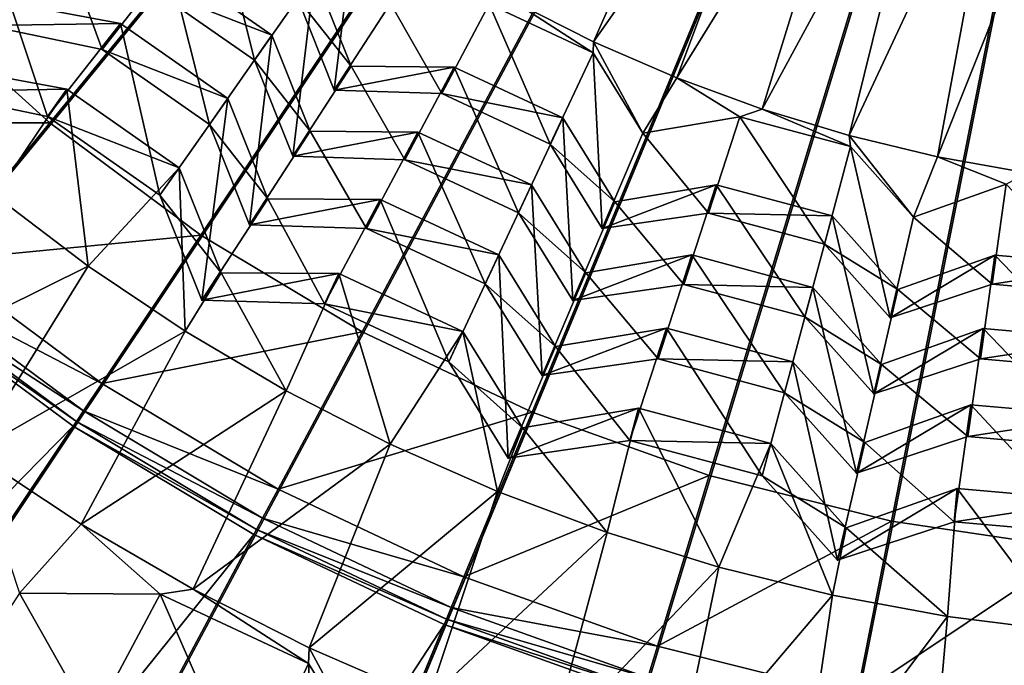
# Model space of a CAD drawing. Extents: x -3.87 to 3.87, y -3.87 to 3.87.
# Tile 35 of 115: x -0.66 to -0.14, y -1.08 to -0.73. Entities that reach past the tile are written whole.
import ezdxf

# ---------------------------------------------------------------- set-up
doc = ezdxf.new("R2010")
doc.units = 0
doc.layers.get('0').update_dxf_attribs({"linetype": 'CONTINUOUS'})

msp = doc.modelspace()

# ---------------------------------------------------------------- linework, layer by layer
for p in [(-0.610211, -0.735139, 7.945869), (-0.610211, -0.735139, 7.945869), (-0.52959, -0.741457, 7.823684), (-0.52959, -0.741457, 7.823684), (-0.619966, -0.749071, 7.915114), (-0.619966, -0.749071, 7.915114), (-0.358494, -0.744934, 7.560866), (-0.358745, -0.750799, 7.568022), (-0.358745, -0.750799, 7.568022), (-0.538926, -0.75479, 7.788815), (-0.538926, -0.75479, 7.788815), (-0.487481, -0.757988, 7.696643), (-0.487481, -0.757988, 7.696643), (-0.432692, -0.758431, 7.696643), (-0.432692, -0.758431, 7.696643), (-0.314147, -0.764192, 7.560866), (-0.638729, -0.770139, 8.056923), (-0.638729, -0.770139, 8.056923), (-0.553146, -0.775096, 7.945869), (-0.553146, -0.775096, 7.945869), (-0.496413, -0.770746, 7.670838), (-0.496413, -0.770746, 7.670838), (-0.439274, -0.772546, 7.670838), (-0.439274, -0.772546, 7.670838), (-0.648944, -0.784728, 8.050037), (-0.648944, -0.784728, 8.050037), (-0.374876, -0.78539, 7.696643), (-0.374876, -0.78539, 7.696643), (-0.280608, -0.784881, 7.568022), (-0.280608, -0.784881, 7.568022), (-0.268756, -0.780839, 7.560866), (-0.647753, -0.78816, 4.64179), (-0.562902, -0.789028, 7.915114), (-0.562902, -0.789028, 7.915114), (-0.509228, -0.792499, 7.823684), (-0.509228, -0.792499, 7.823684), (-0.451969, -0.792962, 7.823684), (-0.451969, -0.792962, 7.823684), (-0.332284, -0.793563, 7.568022), (-0.332284, -0.793563, 7.568022), (-0.222474, -0.79482, 7.560866), (-0.381458, -0.799505, 7.670838), (-0.381458, -0.799505, 7.670838), (-0.221678, -0.800671, 7.568022), (-0.221678, -0.800671, 7.568022), (-0.518563, -0.805832, 7.788815), (-0.518563, -0.805832, 7.788815), (-0.175457, -0.806084, 7.560866), (-0.578975, -0.81198, 8.056923), (-0.578975, -0.81198, 8.056923), (-0.458847, -0.807713, 7.788815), (-0.458847, -0.807713, 7.788815), (-0.391546, -0.821137, 7.823684), (-0.391546, -0.821137, 7.823684), (-0.293174, -0.821027, 7.696643), (-0.293174, -0.821027, 7.696643), (-0.58919, -0.826568, 8.050037), (-0.58919, -0.826568, 8.050037), (-0.53187, -0.828431, 7.945869), (-0.53187, -0.828431, 7.945869), (-0.472039, -0.828914, 7.945869), (-0.472039, -0.828914, 7.945869), (-0.347208, -0.830105, 7.696643), (-0.347208, -0.830105, 7.696643), (-0.398425, -0.835888, 7.788815), (-0.398425, -0.835888, 7.788815), (-0.297205, -0.83607, 7.670839), (-0.297205, -0.83607, 7.670839), (-0.231556, -0.837537, 7.696643), (-0.231556, -0.837537, 7.696643), (-0.188193, -0.83819, 7.568024), (-0.188193, -0.83819, 7.568024), (-0.541624, -0.842363, 7.915114), (-0.541624, -0.842363, 7.915114), (-0.567391, -0.847775, 4.64179), (-0.479226, -0.844328, 7.915114), (-0.479226, -0.844328, 7.915114), (-0.353791, -0.84422, 7.670839), (-0.35379, -0.84422, 7.670839), (-0.235587, -0.852581, 7.670839), (-0.235587, -0.852581, 7.670839), (-0.408903, -0.858355, 7.945869), (-0.408903, -0.858355, 7.945869), (-0.306161, -0.85838, 7.823684), (-0.306161, -0.85838, 7.823684), (-0.144907, -0.858445, 7.696645), (-0.144907, -0.858445, 7.696645), (-0.627459, -0.864313, 8.070347), (-0.556696, -0.867828, 8.056925), (-0.556696, -0.867828, 8.056925), (-0.494045, -0.868334, 8.056925), (-0.494045, -0.868334, 8.056925), (-0.36263, -0.867868, 7.823684), (-0.36263, -0.867868, 7.823684), (-0.41609, -0.873768, 7.915114), (-0.41609, -0.873768, 7.915114), (-0.310373, -0.874102, 7.788815), (-0.310373, -0.874102, 7.788815), (-0.146264, -0.87396, 7.670839), (-0.146264, -0.87396, 7.670839), (-0.241764, -0.875635, 7.823684), (-0.241764, -0.875635, 7.823684), (-0.196543, -0.876768, 7.696645), (-0.196543, -0.876768, 7.696645), (-0.56691, -0.882417, 8.050037), (-0.56691, -0.882417, 8.050037), (-0.501571, -0.884474, 8.050037), (-0.501571, -0.884474, 8.050037), (-0.36951, -0.882618, 7.788815), (-0.36951, -0.882618, 7.788815), (-0.245977, -0.891357, 7.788815), (-0.245977, -0.891357, 7.788815), (-0.200575, -0.891811, 7.670839), (-0.200575, -0.891811, 7.670839), (-0.575716, -0.899005, 8.070347), (-0.481562, -0.899206, 4.64179), (-0.427933, -0.899163, 8.056925), (-0.427933, -0.899163, 8.056925), (-0.319682, -0.89727, 7.945869), (-0.319682, -0.89727, 7.945869), (-0.151208, -0.897485, 7.823686), (-0.151208, -0.897485, 7.823686), (-0.378688, -0.907184, 7.945871), (-0.378688, -0.907184, 7.945871), (-0.43546, -0.915303, 8.050037), (-0.43546, -0.915303, 8.050037), (-0.324083, -0.913698, 7.915116), (-0.324083, -0.913698, 7.915116), (-0.252393, -0.915301, 7.945869), (-0.252392, -0.915301, 7.945869), (-0.205173, -0.916634, 7.823686), (-0.205173, -0.916634, 7.823686), (-0.152627, -0.9137, 7.788815), (-0.152627, -0.9137, 7.788815), (-0.620164, -0.926754, 4.64179), (-0.385876, -0.922598, 7.915116), (-0.385876, -0.922598, 7.915116), (-0.522043, -0.930629, 8.070347), (-0.256794, -0.931728, 7.915116), (-0.256794, -0.931728, 7.915116), (-0.209386, -0.932356, 7.788817), (-0.209386, -0.932356, 7.788817), (-0.629951, -0.941402, 4.646922), (-0.391114, -0.941997, 4.64179), (-0.334507, -0.939912, 8.056925), (-0.334507, -0.939912, 8.056925), (-0.157769, -0.938132, 7.945871), (-0.157769, -0.938132, 7.945871), (-0.633688, -0.946995, 4.652433), (-0.635393, -0.949546, 7.281732), (-0.635393, -0.949546, 4.659655), (-0.635391, -0.949546, 7.281732), (-0.635391, -0.949546, 4.659655), (-0.396294, -0.950294, 8.056925), (-0.396294, -0.950294, 8.056925), (-0.339116, -0.957114, 8.050039), (-0.339116, -0.957114, 8.050039), (-0.264046, -0.958792, 8.056925), (-0.264046, -0.958792, 8.056925), (-0.214158, -0.958141, 7.945871), (-0.214158, -0.958141, 7.945871), (-0.159252, -0.955075, 7.915116), (-0.159251, -0.955075, 7.915116), (-0.466622, -0.959079, 8.070347), (-0.403821, -0.966434, 8.050039), (-0.403821, -0.966434, 8.050039), (-0.2969, -0.975695, 4.64179), (-0.268655, -0.975994, 8.050039), (-0.268655, -0.975994, 8.050039), (-0.21856, -0.974569, 7.915116), (-0.21856, -0.974569, 7.915116), (-0.526338, -0.982976, 4.64179), (-0.409641, -0.984258, 8.070349), (-0.164963, -0.9827, 8.056925), (-0.164963, -0.9827, 8.056925), (-0.534642, -0.998512, 4.646922), (-0.199842, -1.000019, 4.64179), (-0.166515, -1.000441, 8.050039), (-0.166515, -1.000441, 8.050039), (-0.631173, -1.001571, 8.071524), (-0.537814, -1.004446, 4.652433), (-0.224009, -1.003653, 8.056925), (-0.224009, -1.003653, 8.056925), (-0.53926, -1.007151, 7.281732), (-0.53926, -1.007151, 4.659655), (-0.539258, -1.007151, 7.281732), (-0.539258, -1.007151, 4.659655), (-0.351293, -1.006082, 8.070349), (-0.228619, -1.020854, 8.050039), (-0.228619, -1.020854, 8.050039), (-0.291774, -1.024476, 8.070349), (-0.427464, -1.029754, 4.64179), (-0.571443, -1.036251, 8.071524), (-0.589148, -1.038946, 8.078865), (-0.589148, -1.038946, 8.078865), (-0.231286, -1.039379, 8.070349), (-0.434206, -1.04603, 4.646922), (-0.43678, -1.052245, 4.652433), (-0.170034, -1.050739, 8.070351), (-0.437954, -1.055079, 7.281732), (-0.437954, -1.055079, 4.659655), (-0.437953, -1.055079, 7.281732), (-0.437953, -1.055079, 4.659655), (-0.509798, -1.0674, 8.071526), (-0.324473, -1.066591, 4.64179), (-0.510158, -1.07578, 8.078865), (-0.510158, -1.07578, 8.078865)]:
    msp.add_point(p)
for points in [[(-3.020951, -0.600905, 4.599772), (-2.947471, -0.894106, 4.599772), (0.000004, 0, 4.599773)], [(-2.947471, -0.894106, 4.599772), (-2.845673, -1.178718, 4.599772), (0.000004, 0, 4.599773)], [(-2.845673, -1.178718, 4.599772), (-2.716404, -1.45195, 4.599772), (0.000004, 0, 4.599773)], [(-2.716404, -1.45195, 4.599772), (-2.561038, -1.711234, 4.599772), (0.000004, 0, 4.599773)], [(-2.561038, -1.711234, 4.599772), (-2.380948, -1.953996, 4.599772), (0.000004, 0, 4.599773)], [(-2.380948, -1.953996, 4.599772), (-2.177983, -2.177987, 4.599772), (0.000004, 0, 4.599773)], [(-2.177983, -2.177987, 4.599772), (-1.953992, -2.380952, 4.599772), (0.000004, 0, 4.599773)], [(-1.953992, -2.380952, 4.599772), (-1.711229, -2.561042, 4.599773), (0.000004, 0, 4.599773)], [(-1.711229, -2.561042, 4.599773), (-1.451946, -2.716409, 4.599773), (0.000004, 0, 4.599773)], [(-1.587431, -0.657535, 8.640915), (-1.42865, -0.954593, 8.640915), (0, 0, 8.640915)], [(-1.451946, -2.716409, 4.599773), (-1.178714, -2.845677, 4.599773), (0.000004, 0, 4.599773)], [(-1.42865, -0.954593, 8.640915), (-1.214967, -1.214967, 8.640915), (0, 0, 8.640915)], [(-1.214967, -1.214967, 8.640915), (-0.954593, -1.42865, 8.640915), (0, 0, 8.640915)], [(-1.178714, -2.845677, 4.599773), (-0.894102, -2.947475, 4.599773), (0.000004, 0, 4.599773)], [(-0.954593, -1.42865, 8.640915), (-0.657535, -1.587431, 8.640915), (0, 0, 8.640915)], [(-0.894102, -2.947475, 4.599773), (-0.600901, -3.020956, 4.599773), (0.000004, 0, 4.599773)], [(-0.7219, -0.720973, 4.64179), (-0.000926, 0.000001, 4.641794), (-0.647753, -0.78816, 4.64179)], [(-0.657535, -1.587431, 8.640915), (-0.335208, -1.685208, 8.640915), (0, 0, 8.640915)], [(-0.647753, -0.78816, 4.64179), (-0.000926, 0.000001, 4.641794), (-0.567391, -0.847775, 4.64179)], [(-0.600901, -3.020956, 4.599773), (-0.301898, -3.065272, 4.599773), (0.000004, 0, 4.599773)], [(-0.567391, -0.847775, 4.64179), (-0.000926, 0.000001, 4.641794), (-0.481562, -0.899206, 4.64179)], [(-0.481562, -0.899206, 4.64179), (-0.000926, 0.000001, 4.641794), (-0.391114, -0.941997, 4.64179)], [(-0.391114, -0.941997, 4.64179), (-0.000926, 0.000001, 4.641794), (-0.2969, -0.975695, 4.64179)], [(-0.335208, -1.685208, 8.640915), (0, -1.718223, 8.640915), (0, 0, 8.640915)], [(-0.301898, -3.065272, 4.599773), (0.000005, -3.080139, 4.599773), (0.000004, 0, 4.599773)], [(-0.2969, -0.975695, 4.64179), (-0.000926, 0.000001, 4.641794), (-0.199842, -1.000019, 4.64179)], [(-0.199842, -1.000019, 4.64179), (-0.000926, 0.000001, 4.641794), (-0.100864, -1.014688, 4.64179)], [(-0.282153, -0.572452, 7.563175), (-0.401645, -0.72313, 7.560866), (-0.358494, -0.744934, 7.560866)], [(-0.247965, -0.58756, 7.563175), (-0.282153, -0.572452, 7.563175), (-0.358494, -0.744934, 7.560866)], [(-0.314147, -0.764192, 7.560866), (-0.247965, -0.58756, 7.563175), (-0.358494, -0.744934, 7.560866)], [(-0.247965, -0.58756, 7.563175), (-0.314147, -0.764192, 7.560866), (-0.212956, -0.600654, 7.563177)], [(-0.314147, -0.764192, 7.560866), (-0.268756, -0.780839, 7.560866), (-0.212956, -0.600654, 7.563177)], [(-0.177244, -0.611691, 7.563177), (-0.212956, -0.600654, 7.563177), (-0.268756, -0.780839, 7.560866)], [(-0.222474, -0.79482, 7.560866), (-0.177244, -0.611691, 7.563177), (-0.268756, -0.780839, 7.560866)], [(-0.140952, -0.620632, 7.563177), (-0.177244, -0.611691, 7.563177), (-0.222474, -0.79482, 7.560866)], [(-0.175457, -0.806084, 7.560866), (-0.140952, -0.620632, 7.563177), (-0.222474, -0.79482, 7.560866)], [(-0.1042, -0.627448, 7.563177), (-0.140952, -0.620632, 7.563177), (-0.175457, -0.806084, 7.560866)], [(-0.127864, -0.814596, 7.560868), (-0.1042, -0.627448, 7.563177), (-0.175457, -0.806084, 7.560866)], [(-0.6517, -0.639017, 7.823682), (-0.692768, -0.680081, 7.915114), (-0.681076, -0.736299, 7.915114)], [(-0.6517, -0.639017, 7.823682), (-0.681076, -0.736299, 7.915114), (-0.640511, -0.69282, 7.823684)], [(-0.55922, -0.672558, 7.696643), (-0.593537, -0.716551, 7.788815), (-0.538926, -0.75479, 7.788815)], [(-0.55922, -0.672558, 7.696643), (-0.538926, -0.75479, 7.788815), (-0.506965, -0.709148, 7.696643)], [(-0.485071, -0.677884, 7.568022), (-0.515898, -0.721906, 7.670838), (-0.496413, -0.770746, 7.670838)], [(-0.485071, -0.677884, 7.568022), (-0.496413, -0.770746, 7.670838), (-0.466437, -0.724593, 7.568022)], [(-0.640511, -0.69282, 7.823684), (-0.681076, -0.736299, 7.915114), (-0.619966, -0.749071, 7.915114)], [(-0.640511, -0.69282, 7.823684), (-0.619966, -0.749071, 7.915114), (-0.584201, -0.703218, 7.823684)], [(-0.584201, -0.703218, 7.823684), (-0.619966, -0.749071, 7.915114), (-0.562902, -0.789028, 7.915114)], [(-0.593537, -0.716551, 7.788815), (-0.584201, -0.703218, 7.823684), (-0.52959, -0.741457, 7.823684)], [(-0.584201, -0.703218, 7.823684), (-0.562902, -0.789028, 7.915114), (-0.52959, -0.741457, 7.823684)], [(-0.506965, -0.709148, 7.696643), (-0.538926, -0.75479, 7.788815), (-0.518563, -0.805832, 7.788815)], [(-0.506965, -0.709148, 7.696643), (-0.518563, -0.805832, 7.788815), (-0.487481, -0.757988, 7.696643)], [(-0.515898, -0.721906, 7.670838), (-0.506965, -0.709148, 7.696643), (-0.487481, -0.757988, 7.696643)], [(-0.593537, -0.716551, 7.788815), (-0.52959, -0.741457, 7.823684), (-0.538926, -0.75479, 7.788815)], [(-0.789066, -0.788139, 4.64179), (-0.7219, -0.720973, 4.64179), (-0.647753, -0.78816, 4.64179)], [(-0.515898, -0.721906, 7.670838), (-0.487481, -0.757988, 7.696643), (-0.496413, -0.770746, 7.670838)], [(-0.669049, -0.724274, 7.945869), (-0.712935, -0.771354, 8.050037), (-0.648944, -0.784728, 8.050037)], [(-0.681076, -0.7363, 7.915114), (-0.669049, -0.724274, 7.945869), (-0.610211, -0.735139, 7.945869)], [(-0.669049, -0.724274, 7.945869), (-0.648944, -0.784728, 8.050037), (-0.610211, -0.735139, 7.945869)], [(-0.466437, -0.724593, 7.568022), (-0.496413, -0.770746, 7.670838), (-0.439274, -0.772546, 7.670838)], [(-0.466437, -0.724593, 7.568022), (-0.439274, -0.772546, 7.670838), (-0.414038, -0.725016, 7.568022)], [(-0.414038, -0.725016, 7.568022), (-0.439274, -0.772546, 7.670838), (-0.381458, -0.799505, 7.670838)], [(-0.401645, -0.72313, 7.560866), (-0.414038, -0.725016, 7.568022), (-0.358745, -0.750799, 7.568022)], [(-0.414038, -0.725016, 7.568022), (-0.381458, -0.799505, 7.670838), (-0.358745, -0.750799, 7.568022)], [(-0.401645, -0.72313, 7.560866), (-0.358745, -0.750799, 7.568022), (-0.358494, -0.744934, 7.560866)], [(-0.681076, -0.7363, 7.915114), (-0.610211, -0.735139, 7.945869), (-0.619966, -0.749071, 7.915114)], [(-0.610211, -0.735139, 7.945869), (-0.648944, -0.784728, 8.050037), (-0.58919, -0.826568, 8.050037)], [(-0.619966, -0.749071, 7.915114), (-0.610211, -0.735139, 7.945869), (-0.553146, -0.775096, 7.945869)], [(-0.610211, -0.735139, 7.945869), (-0.58919, -0.826568, 8.050037), (-0.553146, -0.775096, 7.945869)], [(-0.52959, -0.741457, 7.823684), (-0.562902, -0.789028, 7.915114), (-0.541624, -0.842363, 7.915114)], [(-0.52959, -0.741457, 7.823684), (-0.541624, -0.842363, 7.915114), (-0.509228, -0.792499, 7.823684)], [(-0.538926, -0.75479, 7.788815), (-0.52959, -0.741457, 7.823684), (-0.509228, -0.792499, 7.823684)], [(-0.619966, -0.749071, 7.915114), (-0.553146, -0.775096, 7.945869), (-0.562902, -0.789028, 7.915114)], [(-0.358494, -0.744934, 7.560866), (-0.358745, -0.750799, 7.568022), (-0.332284, -0.793563, 7.568022)], [(-0.358494, -0.744934, 7.560866), (-0.332284, -0.793563, 7.568022), (-0.314147, -0.764192, 7.560866)], [(-0.358745, -0.750799, 7.568022), (-0.381458, -0.799505, 7.670838), (-0.353791, -0.84422, 7.670839)], [(-0.358745, -0.750799, 7.568022), (-0.353791, -0.84422, 7.670839), (-0.332284, -0.793563, 7.568022)], [(-0.712935, -0.771354, 8.050037), (-0.700341, -0.758762, 8.056923), (-0.638729, -0.770139, 8.056923)], [(-0.700341, -0.758762, 8.056923), (-0.677097, -0.826671, 8.070347), (-0.638729, -0.770139, 8.056923)], [(-0.538926, -0.75479, 7.788815), (-0.509228, -0.792499, 7.823684), (-0.518563, -0.805832, 7.788815)], [(-0.487481, -0.757988, 7.696643), (-0.518563, -0.805832, 7.788815), (-0.458847, -0.807713, 7.788815)], [(-0.496413, -0.770746, 7.670838), (-0.487481, -0.757988, 7.696643), (-0.432692, -0.758431, 7.696643)], [(-0.496413, -0.770746, 7.670838), (-0.432692, -0.758431, 7.696643), (-0.439274, -0.772546, 7.670838)], [(-0.487481, -0.757988, 7.696643), (-0.458847, -0.807713, 7.788815), (-0.432692, -0.758431, 7.696643)], [(-0.432692, -0.758431, 7.696643), (-0.458847, -0.807713, 7.788815), (-0.398425, -0.835888, 7.788815)], [(-0.439274, -0.772546, 7.670838), (-0.432692, -0.758431, 7.696643), (-0.374876, -0.78539, 7.696643)], [(-0.432692, -0.758431, 7.696643), (-0.398425, -0.835888, 7.788815), (-0.374876, -0.78539, 7.696643)], [(-0.314147, -0.764192, 7.560866), (-0.332284, -0.793563, 7.568022), (-0.280608, -0.784881, 7.568022)], [(-0.314147, -0.764192, 7.560866), (-0.280608, -0.784881, 7.568022), (-0.268756, -0.780839, 7.560866)], [(-0.712935, -0.771354, 8.050037), (-0.638729, -0.770139, 8.056923), (-0.648944, -0.784728, 8.050037)], [(-0.638729, -0.770139, 8.056923), (-0.677097, -0.826671, 8.070347), (-0.627459, -0.864313, 8.070347)], [(-0.648944, -0.784728, 8.050037), (-0.638729, -0.770139, 8.056923), (-0.578975, -0.81198, 8.056923)], [(-0.638729, -0.770139, 8.056923), (-0.627459, -0.864313, 8.070347), (-0.578975, -0.81198, 8.056923)], [(-0.553146, -0.775096, 7.945869), (-0.58919, -0.826568, 8.050037), (-0.56691, -0.882417, 8.050037)], [(-0.553146, -0.775096, 7.945869), (-0.56691, -0.882417, 8.050037), (-0.53187, -0.828431, 7.945869)], [(-0.562902, -0.789028, 7.915114), (-0.553146, -0.775096, 7.945869), (-0.53187, -0.828431, 7.945869)], [(-0.439274, -0.772546, 7.670838), (-0.374876, -0.78539, 7.696643), (-0.381458, -0.799505, 7.670838)], [(-0.648944, -0.784728, 8.050037), (-0.578975, -0.81198, 8.056923), (-0.58919, -0.826568, 8.050037)], [(-0.374876, -0.78539, 7.696643), (-0.398425, -0.835888, 7.788815), (-0.36951, -0.882618, 7.788815)], [(-0.381458, -0.799505, 7.670838), (-0.374876, -0.78539, 7.696643), (-0.347208, -0.830105, 7.696643)], [(-0.374876, -0.78539, 7.696643), (-0.36951, -0.882618, 7.788815), (-0.347208, -0.830105, 7.696643)], [(-0.332284, -0.793563, 7.568022), (-0.297205, -0.83607, 7.670839), (-0.280608, -0.784881, 7.568022)], [(-0.280608, -0.784881, 7.568022), (-0.297205, -0.83607, 7.670839), (-0.235587, -0.852581, 7.670839)], [(-0.268756, -0.780839, 7.560866), (-0.280608, -0.784881, 7.568022), (-0.221678, -0.800671, 7.568022)], [(-0.280608, -0.784881, 7.568022), (-0.235587, -0.852581, 7.670839), (-0.221678, -0.800671, 7.568022)], [(-0.268756, -0.780839, 7.560866), (-0.221678, -0.800671, 7.568022), (-0.222474, -0.79482, 7.560866)], [(-0.789066, -0.788139, 4.64179), (-0.647753, -0.78816, 4.64179), (-0.708011, -0.861585, 4.64179)], [(-0.708011, -0.861585, 4.64179), (-0.647753, -0.78816, 4.64179), (-0.567391, -0.847775, 4.64179)], [(-0.562902, -0.789028, 7.915114), (-0.53187, -0.828431, 7.945869), (-0.541624, -0.842363, 7.915114)], [(-0.509228, -0.792499, 7.823684), (-0.541624, -0.842363, 7.915114), (-0.479226, -0.844328, 7.915114)], [(-0.518563, -0.805832, 7.788815), (-0.509228, -0.792499, 7.823684), (-0.451969, -0.792962, 7.823684)], [(-0.518563, -0.805832, 7.788815), (-0.451969, -0.792962, 7.823684), (-0.458847, -0.807713, 7.788815)], [(-0.509228, -0.792499, 7.823684), (-0.479226, -0.844328, 7.915114), (-0.451969, -0.792962, 7.823684)], [(-0.451969, -0.792962, 7.823684), (-0.479226, -0.844328, 7.915114), (-0.41609, -0.873768, 7.915114)], [(-0.458847, -0.807713, 7.788815), (-0.451969, -0.792962, 7.823684), (-0.391546, -0.821137, 7.823684)], [(-0.451969, -0.792962, 7.823684), (-0.41609, -0.873768, 7.915114), (-0.391546, -0.821137, 7.823684)], [(-0.332284, -0.793563, 7.568022), (-0.353791, -0.84422, 7.670839), (-0.297205, -0.83607, 7.670839)], [(-0.222474, -0.79482, 7.560866), (-0.221678, -0.800671, 7.568022), (-0.188193, -0.83819, 7.568024)], [(-0.222474, -0.79482, 7.560866), (-0.188193, -0.83819, 7.568024), (-0.175457, -0.806084, 7.560866)], [(-0.381458, -0.799505, 7.670838), (-0.347208, -0.830105, 7.696643), (-0.35379, -0.84422, 7.670839)], [(-0.221678, -0.800671, 7.568022), (-0.235587, -0.852581, 7.670839), (-0.200575, -0.891811, 7.670839)], [(-0.221678, -0.800671, 7.568022), (-0.200575, -0.891811, 7.670839), (-0.188193, -0.83819, 7.568024)], [(-0.175457, -0.806084, 7.560866), (-0.188193, -0.83819, 7.568024), (-0.138809, -0.820667, 7.568024)], [(-0.175457, -0.806084, 7.560866), (-0.138809, -0.820667, 7.568024), (-0.127864, -0.814596, 7.560868)], [(-0.578975, -0.81198, 8.056923), (-0.627459, -0.864313, 8.070347), (-0.575716, -0.899005, 8.070347)], [(-0.58919, -0.826568, 8.050037), (-0.578975, -0.81198, 8.056923), (-0.556696, -0.867828, 8.056925)], [(-0.578975, -0.81198, 8.056923), (-0.575716, -0.899005, 8.070347), (-0.556696, -0.867828, 8.056925)], [(-0.458847, -0.807713, 7.788815), (-0.391546, -0.821137, 7.823684), (-0.398425, -0.835888, 7.788815)], [(-0.391546, -0.821137, 7.823684), (-0.41609, -0.873768, 7.915114), (-0.385876, -0.922598, 7.915116)], [(-0.398425, -0.835888, 7.788815), (-0.391546, -0.821137, 7.823684), (-0.36263, -0.867868, 7.823684)], [(-0.391546, -0.821137, 7.823684), (-0.385876, -0.922598, 7.915116), (-0.36263, -0.867868, 7.823684)], [(-0.35379, -0.84422, 7.670839), (-0.347208, -0.830105, 7.696643), (-0.293174, -0.821027, 7.696643)], [(-0.35379, -0.84422, 7.670839), (-0.293174, -0.821027, 7.696643), (-0.297205, -0.83607, 7.670839)], [(-0.347208, -0.830105, 7.696643), (-0.310373, -0.874102, 7.788815), (-0.293174, -0.821027, 7.696643)], [(-0.293174, -0.821027, 7.696643), (-0.310373, -0.874102, 7.788815), (-0.245977, -0.891357, 7.788815)], [(-0.297205, -0.83607, 7.670839), (-0.293174, -0.821027, 7.696643), (-0.231556, -0.837537, 7.696643)], [(-0.293174, -0.821027, 7.696643), (-0.245977, -0.891357, 7.788815), (-0.231556, -0.837537, 7.696643)], [(-0.188193, -0.83819, 7.568024), (-0.146264, -0.87396, 7.670839), (-0.138809, -0.820667, 7.568024)], [(-0.138809, -0.820667, 7.568024), (-0.146264, -0.87396, 7.670839), (-0.082715, -0.87952, 7.670839)], [(-0.627459, -0.864313, 8.070347), (-0.677097, -0.826671, 8.070347), (-0.744085, -0.922096, 8.071524)], [(-0.58919, -0.826568, 8.050037), (-0.556696, -0.867828, 8.056925), (-0.56691, -0.882417, 8.050037)], [(-0.53187, -0.828431, 7.945869), (-0.56691, -0.882417, 8.050037), (-0.501571, -0.884474, 8.050037)], [(-0.541624, -0.842363, 7.915114), (-0.53187, -0.828431, 7.945869), (-0.472039, -0.828914, 7.945869)], [(-0.541624, -0.842363, 7.915114), (-0.472039, -0.828914, 7.945869), (-0.479226, -0.844328, 7.915114)], [(-0.53187, -0.828431, 7.945869), (-0.501571, -0.884474, 8.050037), (-0.472039, -0.828914, 7.945869)], [(-0.472039, -0.828914, 7.945869), (-0.501571, -0.884474, 8.050037), (-0.43546, -0.915303, 8.050037)], [(-0.479226, -0.844328, 7.915114), (-0.472039, -0.828914, 7.945869), (-0.408903, -0.858355, 7.945869)], [(-0.472039, -0.828914, 7.945869), (-0.43546, -0.915303, 8.050037), (-0.408903, -0.858355, 7.945869)], [(-0.347208, -0.830105, 7.696643), (-0.36951, -0.882618, 7.788815), (-0.310373, -0.874102, 7.788815)], [(-0.398425, -0.835888, 7.788815), (-0.36263, -0.867868, 7.823684), (-0.36951, -0.882618, 7.788815)], [(-0.297205, -0.83607, 7.670839), (-0.231556, -0.837537, 7.696643), (-0.235587, -0.852581, 7.670839)], [(-0.231556, -0.837537, 7.696643), (-0.245977, -0.891357, 7.788815), (-0.209386, -0.932356, 7.788817)], [(-0.235587, -0.852581, 7.670839), (-0.231556, -0.837537, 7.696643), (-0.196543, -0.876768, 7.696645)], [(-0.231556, -0.837537, 7.696643), (-0.209386, -0.932356, 7.788817), (-0.196543, -0.876768, 7.696645)], [(-0.188193, -0.83819, 7.568024), (-0.200575, -0.891811, 7.670839), (-0.146264, -0.87396, 7.670839)], [(-0.708011, -0.861585, 4.64179), (-0.567391, -0.847775, 4.64179), (-0.620164, -0.926754, 4.64179)], [(-0.620164, -0.926754, 4.64179), (-0.567391, -0.847775, 4.64179), (-0.481562, -0.899206, 4.64179)], [(-0.479226, -0.844328, 7.915114), (-0.408903, -0.858355, 7.945869), (-0.41609, -0.873768, 7.915114)], [(-0.235587, -0.852581, 7.670839), (-0.196543, -0.876768, 7.696645), (-0.200575, -0.891811, 7.670839)], [(-0.408903, -0.858355, 7.945869), (-0.43546, -0.915303, 8.050037), (-0.403821, -0.966434, 8.050039)], [(-0.41609, -0.873768, 7.915114), (-0.408903, -0.858355, 7.945869), (-0.378688, -0.907184, 7.945871)], [(-0.408903, -0.858355, 7.945869), (-0.403821, -0.966434, 8.050039), (-0.378688, -0.907184, 7.945871)], [(-0.36951, -0.882618, 7.788815), (-0.36263, -0.867868, 7.823684), (-0.306161, -0.85838, 7.823684)], [(-0.36951, -0.882618, 7.788815), (-0.306161, -0.85838, 7.823684), (-0.310373, -0.874102, 7.788815)], [(-0.36263, -0.867868, 7.823684), (-0.324083, -0.913698, 7.915116), (-0.306161, -0.85838, 7.823684)], [(-0.306161, -0.85838, 7.823684), (-0.324083, -0.913698, 7.915116), (-0.256794, -0.931728, 7.915116)], [(-0.310373, -0.874102, 7.788815), (-0.306161, -0.85838, 7.823684), (-0.241764, -0.875635, 7.823684)], [(-0.306161, -0.85838, 7.823684), (-0.256794, -0.931728, 7.915116), (-0.241764, -0.875635, 7.823684)], [(-0.200575, -0.891811, 7.670839), (-0.196543, -0.876768, 7.696645), (-0.144907, -0.858445, 7.696645)], [(-0.200575, -0.891811, 7.670839), (-0.144907, -0.858445, 7.696645), (-0.146264, -0.87396, 7.670839)], [(-0.196543, -0.876768, 7.696645), (-0.152627, -0.9137, 7.788815), (-0.144907, -0.858445, 7.696645)], [(-0.144907, -0.858445, 7.696645), (-0.152627, -0.9137, 7.788815), (-0.086212, -0.91951, 7.788815)], [(-0.146264, -0.87396, 7.670839), (-0.144907, -0.858445, 7.696645), (-0.081357, -0.864005, 7.696645)], [(-0.144907, -0.858445, 7.696645), (-0.086212, -0.91951, 7.788815), (-0.081357, -0.864005, 7.696645)], [(-0.627459, -0.864313, 8.070347), (-0.744085, -0.922096, 8.071524), (-0.688785, -0.963476, 8.071524)], [(-0.719187, -0.875203, 4.646922), (-0.708011, -0.861585, 4.64179), (-0.620164, -0.926754, 4.64179)], [(-0.575716, -0.899005, 8.070347), (-0.627459, -0.864313, 8.070347), (-0.688785, -0.963476, 8.071524)], [(-0.146264, -0.87396, 7.670839), (-0.081357, -0.864005, 7.696645), (-0.082715, -0.87952, 7.670839)], [(-0.556696, -0.867828, 8.056925), (-0.575716, -0.899005, 8.070347), (-0.522043, -0.930629, 8.070347)], [(-0.56691, -0.882417, 8.050037), (-0.556696, -0.867828, 8.056925), (-0.494045, -0.868334, 8.056925)], [(-0.56691, -0.882417, 8.050037), (-0.494045, -0.868334, 8.056925), (-0.501571, -0.884474, 8.050037)], [(-0.556696, -0.867828, 8.056925), (-0.522043, -0.930629, 8.070347), (-0.494045, -0.868334, 8.056925)], [(-0.494045, -0.868334, 8.056925), (-0.522043, -0.930629, 8.070347), (-0.466622, -0.959079, 8.070347)], [(-0.501571, -0.884474, 8.050037), (-0.494045, -0.868334, 8.056925), (-0.427933, -0.899163, 8.056925)], [(-0.494045, -0.868334, 8.056925), (-0.466622, -0.959079, 8.070347), (-0.427933, -0.899163, 8.056925)], [(-0.36263, -0.867868, 7.823684), (-0.385876, -0.922598, 7.915116), (-0.324083, -0.913698, 7.915116)], [(-0.41609, -0.873768, 7.915114), (-0.378688, -0.907184, 7.945871), (-0.385876, -0.922598, 7.915116)], [(-0.310373, -0.874102, 7.788815), (-0.241764, -0.875635, 7.823684), (-0.245977, -0.891357, 7.788815)], [(-0.723455, -0.880404, 4.652433), (-0.719187, -0.875203, 4.646922), (-0.629951, -0.941402, 4.646922)], [(-0.719187, -0.875203, 4.646922), (-0.620164, -0.926754, 4.64179), (-0.629951, -0.941402, 4.646922)], [(-0.241764, -0.875635, 7.823684), (-0.256794, -0.931728, 7.915116), (-0.21856, -0.974569, 7.915116)], [(-0.245977, -0.891357, 7.788815), (-0.241764, -0.875635, 7.823684), (-0.205173, -0.916634, 7.823686)], [(-0.241764, -0.875635, 7.823684), (-0.21856, -0.974569, 7.915116), (-0.205173, -0.916634, 7.823686)], [(-0.196543, -0.876768, 7.696645), (-0.209386, -0.932356, 7.788817), (-0.152627, -0.9137, 7.788815)], [(-1.524908, -1.856977, 7.281732), (-0.725401, -0.882775, 7.281732), (-0.635393, -0.949546, 7.281732)], [(-0.725401, -0.882775, 4.659655), (-0.723455, -0.880404, 4.652433), (-0.633688, -0.946995, 4.652433)], [(-0.725401, -0.882775, 4.659655), (-0.633688, -0.946995, 4.652433), (-0.635393, -0.949546, 4.659655)], [(-0.7254, -0.882775, 7.281732), (-0.7254, -0.882775, 4.659655), (-0.635391, -0.949546, 4.659655)], [(-0.7254, -0.882775, 7.281732), (-0.635391, -0.949546, 4.659655), (-0.635391, -0.949546, 7.281732)], [(-0.723455, -0.880404, 4.652433), (-0.629951, -0.941402, 4.646922), (-0.633688, -0.946995, 4.652433)], [(-0.501571, -0.884474, 8.050037), (-0.427933, -0.899163, 8.056925), (-0.43546, -0.915303, 8.050037)], [(-0.245977, -0.891357, 7.788815), (-0.205173, -0.916634, 7.823686), (-0.209386, -0.932356, 7.788817)], [(-0.575716, -0.899005, 8.070347), (-0.688785, -0.963476, 8.071524), (-0.631173, -1.001571, 8.071524)], [(-0.522043, -0.930629, 8.070347), (-0.575716, -0.899005, 8.070347), (-0.631173, -1.001571, 8.071524)], [(-0.620164, -0.926754, 4.64179), (-0.481562, -0.899206, 4.64179), (-0.526338, -0.982976, 4.64179)], [(-0.526338, -0.982976, 4.64179), (-0.481562, -0.899206, 4.64179), (-0.391114, -0.941997, 4.64179)], [(-0.427933, -0.899163, 8.056925), (-0.466622, -0.959079, 8.070347), (-0.409641, -0.984258, 8.070349)], [(-0.43546, -0.915303, 8.050037), (-0.427933, -0.899163, 8.056925), (-0.396294, -0.950294, 8.056925)], [(-0.427933, -0.899163, 8.056925), (-0.409641, -0.984258, 8.070349), (-0.396294, -0.950294, 8.056925)], [(-0.385876, -0.922598, 7.915116), (-0.378688, -0.907184, 7.945871), (-0.319682, -0.89727, 7.945869)], [(-0.385876, -0.922598, 7.915116), (-0.319682, -0.89727, 7.945869), (-0.324083, -0.913698, 7.915116)], [(-0.378688, -0.907184, 7.945871), (-0.339116, -0.957114, 8.050039), (-0.319682, -0.89727, 7.945869)], [(-0.319682, -0.89727, 7.945869), (-0.339116, -0.957114, 8.050039), (-0.268655, -0.975994, 8.050039)], [(-0.324083, -0.913698, 7.915116), (-0.319682, -0.89727, 7.945869), (-0.252392, -0.915301, 7.945869)], [(-0.319682, -0.89727, 7.945869), (-0.268655, -0.975994, 8.050039), (-0.252393, -0.915301, 7.945869)], [(-0.209386, -0.932356, 7.788817), (-0.205173, -0.916634, 7.823686), (-0.151208, -0.897485, 7.823686)], [(-0.209386, -0.932356, 7.788817), (-0.151208, -0.897485, 7.823686), (-0.152627, -0.9137, 7.788815)], [(-0.205173, -0.916634, 7.823686), (-0.159252, -0.955075, 7.915116), (-0.151208, -0.897485, 7.823686)], [(-0.151208, -0.897485, 7.823686), (-0.159252, -0.955075, 7.915116), (-0.089854, -0.961147, 7.915116)], [(-0.152627, -0.9137, 7.788815), (-0.151208, -0.897485, 7.823686), (-0.084794, -0.903296, 7.823686)], [(-0.151208, -0.897485, 7.823686), (-0.089854, -0.961147, 7.915116), (-0.084794, -0.903296, 7.823686)], [(-0.152627, -0.9137, 7.788815), (-0.084794, -0.903296, 7.823686), (-0.086212, -0.91951, 7.788815)], [(-0.378688, -0.907184, 7.945871), (-0.403821, -0.966434, 8.050039), (-0.339116, -0.957114, 8.050039)], [(-0.43546, -0.915303, 8.050037), (-0.396294, -0.950294, 8.056925), (-0.403821, -0.966434, 8.050039)], [(-0.324083, -0.913698, 7.915116), (-0.252392, -0.915301, 7.945869), (-0.256794, -0.931728, 7.915116)], [(-0.252393, -0.915301, 7.945869), (-0.268655, -0.975994, 8.050039), (-0.228619, -1.020854, 8.050039)], [(-0.256794, -0.931728, 7.915116), (-0.252392, -0.915301, 7.945869), (-0.214158, -0.958141, 7.945871)], [(-0.252393, -0.915301, 7.945869), (-0.228619, -1.020854, 8.050039), (-0.214158, -0.958141, 7.945871)], [(-0.205173, -0.916634, 7.823686), (-0.21856, -0.974569, 7.915116), (-0.159252, -0.955075, 7.915116)], [(-0.629951, -0.941402, 4.646922), (-0.620164, -0.926754, 4.64179), (-0.526338, -0.982976, 4.64179)], [(-0.522043, -0.930629, 8.070347), (-0.631173, -1.001571, 8.071524), (-0.571443, -1.036251, 8.071524)], [(-0.466622, -0.959079, 8.070347), (-0.522043, -0.930629, 8.070347), (-0.571443, -1.036251, 8.071524)], [(-0.256794, -0.931728, 7.915116), (-0.214158, -0.958141, 7.945871), (-0.21856, -0.974569, 7.915116)], [(-0.633688, -0.946995, 4.652433), (-0.629951, -0.941402, 4.646922), (-0.534642, -0.998512, 4.646922)], [(-0.629951, -0.941402, 4.646922), (-0.526338, -0.982976, 4.64179), (-0.534642, -0.998512, 4.646922)], [(-0.526338, -0.982976, 4.64179), (-0.391114, -0.941997, 4.64179), (-0.427464, -1.029754, 4.64179)], [(-0.427464, -1.029754, 4.64179), (-0.391114, -0.941997, 4.64179), (-0.2969, -0.975695, 4.64179)], [(-0.403821, -0.966434, 8.050039), (-0.396294, -0.950294, 8.056925), (-0.334507, -0.939912, 8.056925)], [(-0.403821, -0.966434, 8.050039), (-0.334507, -0.939912, 8.056925), (-0.339116, -0.957114, 8.050039)], [(-0.396294, -0.950294, 8.056925), (-0.351293, -1.006082, 8.070349), (-0.334507, -0.939912, 8.056925)], [(-0.334507, -0.939912, 8.056925), (-0.351293, -1.006082, 8.070349), (-0.291774, -1.024476, 8.070349)], [(-0.339116, -0.957114, 8.050039), (-0.334507, -0.939912, 8.056925), (-0.264046, -0.958792, 8.056925)], [(-0.334507, -0.939912, 8.056925), (-0.291774, -1.024476, 8.070349), (-0.264046, -0.958792, 8.056925)], [(-0.21856, -0.974569, 7.915116), (-0.214158, -0.958141, 7.945871), (-0.157769, -0.938132, 7.945871)], [(-0.21856, -0.974569, 7.915116), (-0.157769, -0.938132, 7.945871), (-0.159251, -0.955075, 7.915116)], [(-0.214158, -0.958141, 7.945871), (-0.166515, -1.000441, 8.050039), (-0.157769, -0.938132, 7.945871)], [(-0.157769, -0.938132, 7.945871), (-0.166515, -1.000441, 8.050039), (-0.093847, -1.006799, 8.050039)], [(-0.159251, -0.955075, 7.915116), (-0.157769, -0.938132, 7.945871), (-0.088372, -0.944204, 7.945871)], [(-0.157769, -0.938132, 7.945871), (-0.093847, -1.006799, 8.050039), (-0.088371, -0.944204, 7.945871)], [(-0.635393, -0.949546, 4.659655), (-0.633688, -0.946995, 4.652433), (-0.537814, -1.004446, 4.652433)], [(-0.633688, -0.946995, 4.652433), (-0.534642, -0.998512, 4.646922), (-0.537814, -1.004446, 4.652433)], [(-0.159251, -0.955075, 7.915116), (-0.088372, -0.944204, 7.945871), (-0.089854, -0.961147, 7.915116)], [(-1.524908, -1.856977, 7.281732), (-0.635393, -0.949546, 7.281732), (-1.335569, -1.997435, 7.281732)], [(-1.335569, -1.997435, 7.281732), (-0.635393, -0.949546, 7.281732), (-0.53926, -1.007151, 7.281732)], [(-0.635393, -0.949546, 4.659655), (-0.537814, -1.004446, 4.652433), (-0.53926, -1.007151, 4.659655)], [(-0.635391, -0.949546, 7.281732), (-0.635391, -0.949546, 4.659655), (-0.539258, -1.007151, 4.659655)], [(-0.635391, -0.949546, 7.281732), (-0.539258, -1.007151, 4.659655), (-0.539258, -1.007151, 7.281732)], [(-0.396294, -0.950294, 8.056925), (-0.409641, -0.984258, 8.070349), (-0.351293, -1.006082, 8.070349)], [(-0.339116, -0.957114, 8.050039), (-0.264046, -0.958792, 8.056925), (-0.268655, -0.975994, 8.050039)], [(-0.264046, -0.958792, 8.056925), (-0.291774, -1.024476, 8.070349), (-0.231286, -1.039379, 8.070349)], [(-0.268655, -0.975994, 8.050039), (-0.264046, -0.958792, 8.056925), (-0.224009, -1.003653, 8.056925)], [(-0.264046, -0.958792, 8.056925), (-0.231286, -1.039379, 8.070349), (-0.224009, -1.003653, 8.056925)], [(-0.214158, -0.958141, 7.945871), (-0.228619, -1.020854, 8.050039), (-0.166515, -1.000441, 8.050039)], [(-0.688785, -0.963476, 8.071524), (-0.664003, -1.038342, 8.078865), (-0.631173, -1.001571, 8.071524)], [(-0.466622, -0.959079, 8.070347), (-0.571443, -1.036251, 8.071524), (-0.509798, -1.0674, 8.071526)], [(-0.409641, -0.984258, 8.070349), (-0.466622, -0.959079, 8.070347), (-0.509798, -1.0674, 8.071526)], [(-0.427464, -1.029754, 4.64179), (-0.2969, -0.975695, 4.64179), (-0.324473, -1.066591, 4.64179)], [(-0.324473, -1.066591, 4.64179), (-0.2969, -0.975695, 4.64179), (-0.199842, -1.000019, 4.64179)], [(-0.268655, -0.975994, 8.050039), (-0.224009, -1.003653, 8.056925), (-0.228619, -1.020854, 8.050039)], [(-0.534642, -0.998512, 4.646922), (-0.526338, -0.982976, 4.64179), (-0.427464, -1.029754, 4.64179)], [(-0.446446, -1.094912, 8.071526), (-0.409641, -0.984258, 8.070349), (-0.509798, -1.0674, 8.071526)], [(-0.351293, -1.006082, 8.070349), (-0.409641, -0.984258, 8.070349), (-0.446446, -1.094912, 8.071526)], [(-0.228619, -1.020854, 8.050039), (-0.224009, -1.003653, 8.056925), (-0.164963, -0.9827, 8.056925)], [(-0.228619, -1.020854, 8.050039), (-0.164963, -0.9827, 8.056925), (-0.166515, -1.000441, 8.050039)], [(-0.224009, -1.003653, 8.056925), (-0.170034, -1.050739, 8.070351), (-0.164963, -0.9827, 8.056925)], [(-0.164963, -0.9827, 8.056925), (-0.170034, -1.050739, 8.070351), (-0.108225, -1.058518, 8.070351)], [(-0.166515, -1.000441, 8.050039), (-0.164963, -0.9827, 8.056925), (-0.092294, -0.989058, 8.056925)], [(-0.164963, -0.9827, 8.056925), (-0.108225, -1.058518, 8.070351), (-0.092294, -0.989058, 8.056925)], [(-0.166515, -1.000441, 8.050039), (-0.092294, -0.989058, 8.056925), (-0.093847, -1.006799, 8.050039)], [(-0.537814, -1.004446, 4.652433), (-0.534642, -0.998512, 4.646922), (-0.434206, -1.04603, 4.646922)], [(-0.534642, -0.998512, 4.646922), (-0.427464, -1.029754, 4.64179), (-0.434206, -1.04603, 4.646922)], [(-0.324473, -1.066591, 4.64179), (-0.199842, -1.000019, 4.64179), (-0.218373, -1.093181, 4.64179)], [(-0.218373, -1.093181, 4.64179), (-0.199842, -1.000019, 4.64179), (-0.100864, -1.014688, 4.64179)], [(-0.631173, -1.001571, 8.071524), (-0.664003, -1.038342, 8.078865), (-0.589148, -1.038946, 8.078865)], [(-0.631173, -1.001571, 8.071524), (-0.589148, -1.038946, 8.078865), (-0.571443, -1.036251, 8.071524)], [(-0.53926, -1.007151, 4.659655), (-0.537814, -1.004446, 4.652433), (-0.43678, -1.052245, 4.652433)], [(-0.537814, -1.004446, 4.652433), (-0.434206, -1.04603, 4.646922), (-0.43678, -1.052245, 4.652433)], [(-0.224009, -1.003653, 8.056925), (-0.231286, -1.039379, 8.070349), (-0.170034, -1.050739, 8.070351)], [(-1.335569, -1.997435, 7.281732), (-0.53926, -1.007151, 7.281732), (-1.133346, -2.11861, 7.281732)], [(-1.133346, -2.11861, 7.281732), (-0.53926, -1.007151, 7.281732), (-0.437954, -1.055079, 7.281732)], [(-0.53926, -1.007151, 4.659655), (-0.43678, -1.052245, 4.652433), (-0.437954, -1.055079, 4.659655)], [(-0.539258, -1.007151, 7.281732), (-0.539258, -1.007151, 4.659655), (-0.437953, -1.055079, 4.659655)], [(-0.539258, -1.007151, 7.281732), (-0.437953, -1.055079, 4.659655), (-0.437953, -1.055079, 7.281732)], [(-0.381601, -1.118694, 8.071526), (-0.351293, -1.006082, 8.070349), (-0.446446, -1.094912, 8.071526)], [(-0.291774, -1.024476, 8.070349), (-0.351293, -1.006082, 8.070349), (-0.381601, -1.118694, 8.071526)], [(-0.218373, -1.093181, 4.64179), (-0.100864, -1.014688, 4.64179), (-0.110174, -1.109217, 4.64179)], [(-0.315484, -1.138665, 8.071526), (-0.291774, -1.024476, 8.070349), (-0.381601, -1.118694, 8.071526)], [(-0.291774, -1.024476, 8.070349), (-0.315484, -1.138665, 8.071526), (-0.231286, -1.039379, 8.070349)], [(-0.434206, -1.04603, 4.646922), (-0.427464, -1.029754, 4.64179), (-0.324473, -1.066591, 4.64179)], [(-0.571443, -1.036251, 8.071524), (-0.589148, -1.038946, 8.078865), (-0.510158, -1.07578, 8.078865)], [(-0.571443, -1.036251, 8.071524), (-0.510158, -1.07578, 8.078865), (-0.509798, -1.0674, 8.071526)], [(-0.664003, -1.038342, 8.078865), (-0.706826, -1.104275, 8.18433), (-0.625198, -1.106845, 8.18433)], [(-0.664003, -1.038342, 8.078865), (-0.625198, -1.106845, 8.18433), (-0.589148, -1.038946, 8.078865)], [(-0.589148, -1.038946, 8.078865), (-0.625198, -1.106845, 8.18433), (-0.542605, -1.145359, 8.18433)], [(-0.589148, -1.038946, 8.078865), (-0.542605, -1.145359, 8.18433), (-0.510158, -1.07578, 8.078865)], [(-0.315484, -1.138665, 8.071526), (-0.248316, -1.154758, 8.071526), (-0.231286, -1.039379, 8.070349)], [(-0.231286, -1.039379, 8.070349), (-0.248316, -1.154758, 8.071526), (-0.170034, -1.050739, 8.070351)], [(-0.43678, -1.052245, 4.652433), (-0.434206, -1.04603, 4.646922), (-0.329587, -1.083449, 4.646922)], [(-0.434206, -1.04603, 4.646922), (-0.324473, -1.066591, 4.64179), (-0.329587, -1.083449, 4.646922)], [(-0.437954, -1.055079, 4.659655), (-0.43678, -1.052245, 4.652433), (-0.33154, -1.089887, 4.652433)], [(-0.43678, -1.052245, 4.652433), (-0.329587, -1.083449, 4.646922), (-0.33154, -1.089887, 4.652433)], [(-0.248316, -1.154758, 8.071526), (-0.180327, -1.166918, 8.071527), (-0.170034, -1.050739, 8.070351)], [(-0.170034, -1.050739, 8.070351), (-0.180327, -1.166918, 8.071527), (-0.108225, -1.058518, 8.070351)], [(-1.133346, -2.11861, 7.281732), (-0.437954, -1.055079, 7.281732), (-0.920244, -2.219431, 7.281732)], [(-0.920244, -2.219431, 7.281732), (-0.437954, -1.055079, 7.281732), (-0.33243, -1.092822, 7.281732)], [(-0.437954, -1.055079, 4.659655), (-0.33154, -1.089887, 4.652433), (-0.33243, -1.092822, 4.659655)], [(-0.437953, -1.055079, 7.281732), (-0.437953, -1.055079, 4.659655), (-0.332428, -1.092822, 4.659655)], [(-0.437953, -1.055079, 7.281732), (-0.332428, -1.092822, 4.659655), (-0.332428, -1.092822, 7.281732)], [(-0.180327, -1.166918, 8.071527), (-0.111746, -1.175105, 8.071527), (-0.108225, -1.058518, 8.070351)], [(-0.509798, -1.0674, 8.071526), (-0.510158, -1.07578, 8.078865), (-0.472355, -1.136871, 8.078867)], [(-0.509798, -1.0674, 8.071526), (-0.472355, -1.136871, 8.078867), (-0.446446, -1.094912, 8.071526)], [(-0.329587, -1.083449, 4.646922), (-0.324473, -1.066591, 4.64179), (-0.218373, -1.093181, 4.64179)], [(-0.510158, -1.07578, 8.078865), (-0.542605, -1.145359, 8.18433), (-0.503079, -1.209237, 8.18433)], [(-0.510158, -1.07578, 8.078865), (-0.503079, -1.209237, 8.18433), (-0.472355, -1.136871, 8.078867)]]:
    msp.add_3dface(points)

doc.saveas('drawing.dxf')
